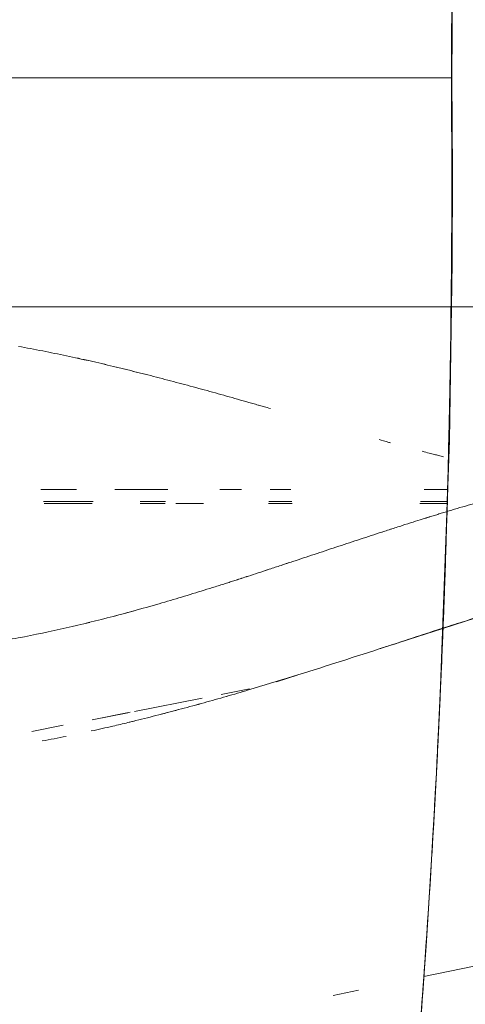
# Model space of a CAD drawing. Header units: millimetres. Extents: x 1110081 to 1268996, y -753649 to 3502.
# Tile 18 of 211: x 1176174 to 1176227, y -737176 to -737057. Entities that reach past the tile are written whole.
import ezdxf

# ---------------------------------------------------------------- set-up
doc = ezdxf.new("R2010")
doc.units = ezdxf.units.MM
doc.layers.add('Imports in Families', color=7, linetype='Continuous', lineweight=5)

# ---------------------------------------------------------------- blocks, each defined once
blk = doc.blocks.new('A315 - 3D HC toalett med cisterne - Standard-12572555-H02-Nivå F-3_5 m_1_ Ny Plan 2 PV200')
at = {"layer": 'Imports in Families'}
for p, q in [((233.2, 271.81), (230.43, 285.01)), ((189.14, 280.78), (191.28, 274.11)), ((125, 268.4), (125, 275.13)), ((152.6, 270.42), (152.6, 275.08)), ((174.55, 274.67), (174.55, 271.85)), ((176.01, 271.42), (176.01, 274.63)), ((176.25, 271.35), (176.25, 274.62)), ((191.28, 274.1), (192.94, 268.95)), ((125, 258.48), (125, 267.54)), ((152.6, 265.15), (152.6, 267.64)), ((235.49, 260.89), (234.85, 263.97)), ((125, 245.3), (125, 256.41)), ((196.91, 256.59), (197.71, 254.1)), ((174.55, 255.82), (174.55, 253.34)), ((176.01, 253.16), (176.01, 255.95)), ((176.25, 253.13), (176.25, 255.97)), ((198.57, 250.85), (199.24, 247.42)), ((174.55, 249.86), (174.55, 247.29)), ((152.6, 243.79), (152.6, 247.36)), ((176.25, 241.97), (176.25, 245.3)), ((199.69, 245.16), (201.28, 237.02)), ((125, 238.63), (125, 243.58)), ((152.6, 239.21), (152.6, 242.81)), ((174.55, 241.01), (174.55, 237.58)), ((176.01, 237.68), (176.01, 240.74)), ((176.25, 237.7), (176.25, 240.7)), ((201.43, 236.21), (202.28, 231.91)), ((152.6, 232.25), (152.6, 235.64)), ((125, 226), (125, 234.16)), ((176.01, 226.06), (176.01, 232.02)), ((176.25, 226.12), (176.25, 231.91)), ((152.6, 216.17), (152.6, 230.54)), ((174.55, 230.03), (174.55, 225.72)), ((202.95, 228.44), (203.7, 224.65))]:
    blk.add_line(p, q, dxfattribs=at)
at = {"layer": 'Imports in Families', "flags": 128}
for points in [[(125, 275.18), (113.62, 275.26), (102.75, 275.24), (81.34, 274.89), (49.59, 273.73), (45.37, 273.53)], [(125, 275.18), (136.38, 275.26), (147.25, 275.24), (168.66, 274.89), (200.4, 273.73), (204.63, 273.53)]]:
    blk.add_lwpolyline(points, dxfattribs=at)
at = {"layer": 'Imports in Families'}
for points, knots in [([(202.62, 236.22), (202.54, 236.54), (202.24, 237.78), (201.7, 239.93), (200.98, 242.66), (200.24, 245.37), (199.48, 248.06), (198.44, 251.61), (197.09, 256.02), (195.44, 261.25), (193.2, 268.18), (190.38, 276.8), (187.13, 287.2), (184.6, 296.03), (182.9, 302.29), (181.95, 305.88), (181.01, 309.48), (179.39, 315.8), (176.24, 328.53), (172.8, 343.19), (170.22, 354.11), (169.36, 357.73)], [0.2914593, 0.2914593, 0.2914593, 0.2914593, 0.296875, 0.3125, 0.328125, 0.34375, 0.359375, 0.375, 0.40625, 0.4375, 0.46875, 0.53125, 0.59375, 0.65625, 0.6875, 0.703125, 0.71875, 0.75, 0.8125, 0.9375, 1, 1, 1, 1]), ([(-42.09, 266.39), (-38.13, 266.84), (-30.2, 267.71), (-18.31, 268.91), (-6.4, 270.01), (5.52, 271), (17.45, 271.88), (33.36, 272.92), (53.26, 273.96), (85.14, 275.07), (109.06, 275.27), (125, 275.12)], [-1, -1, -1, -1, -0.928571, -0.857143, -0.785714, -0.714286, -0.642857, -0.571429, -0.428571, -0.285714, 0, 0, 0, 0]), ([(125, 275.12), (132.97, 275.19), (144.93, 275.2), (160.88, 274.99), (172.83, 274.74), (184.78, 274.38), (196.73, 273.91), (208.68, 273.34), (224.6, 272.44), (252.44, 270.49), (276.25, 268.2), (292.09, 266.39)], [-1, -1, -1, -1, -0.857143, -0.785714, -0.714286, -0.642857, -0.571429, -0.5, -0.428571, -0.285714, 0, 0, 0, 0]), ([(125, 275.12), (128.49, 275.15), (135.48, 275.19), (145.95, 275.16), (156.41, 275.06), (166.87, 274.87), (177.33, 274.61), (191.27, 274.15), (215.65, 273.06), (250.43, 270.71), (278.21, 267.98), (292.09, 266.39)], [0, 0, 0, 0, 0.0625, 0.125, 0.1875, 0.25, 0.3125, 0.375, 0.5, 0.75, 1, 1, 1, 1]), ([(125, 270.37), (125, 270.67), (125, 271.46), (125, 272.56), (125, 273.41), (125, 273.96), (125, 274.26), (125, 274.46), (125, 274.6), (125, 274.72), (125, 274.83), (125, 274.92), (125, 274.99), (125, 275.03), (125, 275.06), (125, 275.09), (125, 275.11), (125, 275.13), (125, 275.15), (125, 275.16), (125, 275.17)], [0.6109215, 0.6109215, 0.6109215, 0.6109215, 0.6416382, 0.6962457, 0.7508532, 0.778157, 0.8054608, 0.8191126, 0.8327645, 0.8464164, 0.8600683, 0.8737201, 0.887372, 0.894198, 0.9010239, 0.9078498, 0.9146758, 0.9215017, 0.9283276, 0.9385666, 0.9385666, 0.9385666, 0.9385666]), ([(152.6, 271.6), (152.6, 272.05), (152.6, 272.94), (152.6, 274.22), (152.6, 274.98), (152.6, 275.28)], [0.705128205, 0.705128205, 0.705128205, 0.705128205, 0.708333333, 0.711538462, 0.713738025, 0.713738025, 0.713738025, 0.713738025]), ([(178.14, 271.63), (177.94, 272.28), (177.73, 272.92), (177.52, 273.62), (177.4, 274.01), (177.34, 274.22)], [0.5, 0.5, 0.5, 0.5, 0.50892857, 0.51339286, 0.51785714, 0.51785714, 0.51785714, 0.51785714]), ([(125, 268.97), (125, 269.2), (125, 269.61), (125, 270), (125, 270.17)], [0.5665529, 0.5665529, 0.5665529, 0.5665529, 0.58703072, 0.60409556, 0.60409556, 0.60409556, 0.60409556]), ([(125, 268.14), (125, 268.18), (125, 268.38), (125, 268.58), (125, 268.74)], [0.54266212, 0.54266212, 0.54266212, 0.54266212, 0.54607509, 0.55972696, 0.55972696, 0.55972696, 0.55972696]), ([(125, 266.28), (125, 266.33), (125, 266.47), (125, 266.66), (125, 266.84), (125, 266.97), (125, 267.11), (125, 267.24), (125, 267.37), (125, 267.55), (125, 267.76), (125, 267.93), (125, 268.01)], [0.49488055, 0.49488055, 0.49488055, 0.49488055, 0.49829352, 0.50511945, 0.50853242, 0.51194539, 0.51535836, 0.51877133, 0.5221843, 0.52559727, 0.53242321, 0.53924915, 0.53924915, 0.53924915, 0.53924915]), ([(179.8, 266.45), (179.65, 266.89), (179.49, 267.4), (179.32, 267.92), (179.3, 267.98)], [0.482142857, 0.482142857, 0.482142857, 0.482142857, 0.486607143, 0.487186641, 0.487186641, 0.487186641, 0.487186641]), ([(168.57, 266.42), (168.66, 266.75), (168.79, 267.21), (168.93, 267.73), (168.95, 267.8)], [0.639534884, 0.639534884, 0.639534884, 0.639534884, 0.64244186, 0.642871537, 0.642871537, 0.642871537, 0.642871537]), ([(125, 263.87), (125, 263.92), (125, 264.4), (125, 265.07), (125, 265.76), (125, 266.05), (125, 266.14)], [0.44027304, 0.44027304, 0.44027304, 0.44027304, 0.44368601, 0.47098976, 0.48464164, 0.49146758, 0.49146758, 0.49146758, 0.49146758]), ([(125, 261.19), (125, 261.25), (125, 262.11), (125, 262.95), (125, 263.71)], [0.38566553, 0.38566553, 0.38566553, 0.38566553, 0.3890785, 0.43686007, 0.43686007, 0.43686007, 0.43686007]), ([(125, 259.06), (125, 259.12), (125, 259.42), (125, 260.08), (125, 260.67), (125, 261.02)], [0.3447099, 0.3447099, 0.3447099, 0.3447099, 0.34812287, 0.36177474, 0.38225256, 0.38225256, 0.38225256, 0.38225256]), ([(125, 257.06), (125, 257.18), (125, 257.43), (125, 257.73), (125, 257.97), (125, 258.16), (125, 258.34), (125, 258.52), (125, 258.7), (125, 258.82), (125, 258.88)], [0.30716724, 0.30716724, 0.30716724, 0.30716724, 0.31399317, 0.32081911, 0.32423208, 0.32764505, 0.33105802, 0.33447099, 0.33788396, 0.34129693, 0.34129693, 0.34129693, 0.34129693]), ([(125, 255.77), (125, 256.08), (125, 256.45), (125, 256.81), (125, 256.88)], [0.28327645, 0.28327645, 0.28327645, 0.28327645, 0.3003413, 0.30375427, 0.30375427, 0.30375427, 0.30375427]), ([(125, 253.75), (125, 254.24), (125, 254.85), (125, 255.46), (125, 255.59)], [0.24573379, 0.24573379, 0.24573379, 0.24573379, 0.27303754, 0.27986348, 0.27986348, 0.27986348, 0.27986348]), ([(184.33, 252.71), (184.28, 252.88), (184.07, 253.51), (183.76, 254.46), (183.51, 255.2), (183.42, 255.48)], [0.43588724, 0.43588724, 0.43588724, 0.43588724, 0.4375, 0.441964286, 0.444667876, 0.444667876, 0.444667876, 0.444667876]), ([(125, 250.68), (125, 251.21), (125, 251.86), (125, 252.53), (125, 252.65)], [0.18771331, 0.18771331, 0.18771331, 0.18771331, 0.21843003, 0.22525597, 0.22525597, 0.22525597, 0.22525597]), ([(125, 247.64), (125, 247.72), (125, 248.39), (125, 249.19), (125, 249.91), (125, 250.15)], [0.1331058, 0.1331058, 0.1331058, 0.1331058, 0.13651877, 0.16382253, 0.1774744, 0.1774744, 0.1774744, 0.1774744]), ([(125, 236.74), (125, 239.1), (125, 242.81), (125, 245.68), (125, 246.94), (125, 247.41)], [0.05460751, 0.05460751, 0.05460751, 0.05460751, 0.08191126, 0.10921502, 0.12969283, 0.12969283, 0.12969283, 0.12969283]), ([(152.6, 239.99), (152.6, 240.9), (152.6, 242.26), (152.6, 243.61), (152.6, 244.06)], [0.51282051, 0.51282051, 0.51282051, 0.51282051, 0.53846154, 0.55128205, 0.55128205, 0.55128205, 0.55128205]), ([(125, 217.65), (125, 221.4), (125, 228.37), (125, 233.96), (125, 236.22)], [0, 0, 0, 0, 0.02730375, 0.05263711, 0.05263711, 0.05263711, 0.05263711]), ([(208.34, 213.19), (214.81, 214.39), (223.86, 216.15), (234.44, 218.43), (241.56, 220.15), (247.81, 221.85), (252.28, 223.27), (255.39, 224.4), (258.14, 225.55), (260.43, 226.69), (262.31, 227.82), (263.53, 228.66), (264.57, 229.49), (265.29, 230.18), (265.79, 230.73), (266.14, 231.14), (266.46, 231.55), (266.71, 231.88), (266.89, 232.15), (267.03, 232.35), (267.13, 232.51), (267.21, 232.64), (267.27, 232.74)], [0, 0, 0, 0, 0.0909091, 0.1363636, 0.1818182, 0.2272727, 0.2727273, 0.2954545, 0.3181818, 0.3636364, 0.3863636, 0.4090909, 0.4318182, 0.4545455, 0.4659091, 0.4772727, 0.4886364, 0.5, 0.5056818, 0.5113636, 0.5170455, 0.5227273, 0.5227273, 0.5227273, 0.5227273])]:
    blk.add_open_spline(points, degree=3, knots=knots, dxfattribs=at)
for points in [[(191.23, 274.22), (190.95, 275.08), (190.67, 275.94), (190.4, 276.81)], [(-42.09, 266.39), (-14.33, 269.56), (41.28, 274.17), (97.06, 275.38), (125, 275.12)], [(125, 275.12), (97.06, 275.37), (41.28, 274.18), (-14.33, 269.56), (-42.09, 266.39)], [(114.53, 275.17), (118.02, 275.17), (121.51, 275.15), (125, 275.12)], [(292.09, 266.39), (264.33, 269.56), (208.72, 274.18), (152.94, 275.37), (125, 275.12)], [(125, 275.17), (125, 275.16), (125, 275.14), (125, 275.12)], [(125, 275.12), (128.49, 275.15), (131.98, 275.17), (135.47, 275.17)], [(136.72, 275.18), (139.79, 275.18), (142.87, 275.17), (145.94, 275.15)], [(147, 275.14), (163.1, 275.03), (179.2, 274.64), (195.28, 273.95)], [(169.97, 271.6), (170.06, 271.94), (170.19, 272.46), (170.35, 273.08), (170.48, 273.6), (170.58, 273.99), (170.63, 274.19)], [(192.07, 271.63), (191.8, 272.45), (191.54, 273.28), (191.27, 274.1)], [(195.28, 273.95), (196.26, 273.91), (197.25, 273.87), (198.23, 273.83)], [(198.23, 273.83), (201.15, 273.7), (204.07, 273.56), (206.98, 273.41)], [(208.68, 273.32), (212.01, 273.15), (215.35, 272.96), (218.68, 272.76)], [(219.12, 272.73), (222.6, 272.53), (226.08, 272.3), (229.56, 272.07)], [(192.91, 269.04), (192.63, 269.9), (192.35, 270.76), (192.07, 271.63)], [(230.37, 272.01), (233.58, 271.79), (236.79, 271.56), (239.99, 271.32)], [(125, 270.17), (125, 270.24), (125, 270.3), (125, 270.37)], [(193.28, 267.91), (193.16, 268.29), (193.04, 268.66), (192.91, 269.04)], [(125, 268.86), (125, 268.9), (125, 268.93), (125, 268.97)], [(125, 268.74), (125, 268.78), (125, 268.82), (125, 268.86)], [(125, 268.01), (125, 268.05), (125, 268.1), (125, 268.14)], [(193.76, 266.45), (193.6, 266.93), (193.44, 267.42), (193.28, 267.91)], [(152.6, 266.41), (152.6, 266.79), (152.6, 267.23), (152.6, 267.72)], [(125, 266.14), (125, 266.19), (125, 266.24), (125, 266.28)], [(125, 263.71), (125, 263.76), (125, 263.81), (125, 263.87)], [(125, 261.02), (125, 261.07), (125, 261.13), (125, 261.19)], [(125, 258.88), (125, 258.94), (125, 259), (125, 259.06)], [(125, 256.88), (125, 256.94), (125, 257), (125, 257.06)], [(125, 255.59), (125, 255.65), (125, 255.71), (125, 255.77)], [(125, 253.38), (125, 253.5), (125, 253.62), (125, 253.75)], [(125, 252.83), (125, 253.01), (125, 253.2), (125, 253.38)], [(125, 252.65), (125, 252.71), (125, 252.77), (125, 252.83)], [(164.46, 252.06), (164.51, 252.26), (164.62, 252.62), (164.74, 253.05), (164.83, 253.38)], [(164.08, 250.74), (164.14, 250.96), (164.26, 251.39), (164.4, 251.85), (164.46, 252.06)], [(125, 250.15), (125, 250.32), (125, 250.5), (125, 250.68)], [(152.6, 248.08), (152.6, 248.3), (152.6, 248.74), (152.6, 249.44), (152.6, 249.97), (152.6, 250.41), (152.6, 250.74)], [(163.7, 249.41), (163.83, 249.85), (163.95, 250.3), (164.08, 250.74)], [(199.48, 248.05), (199.22, 248.95), (198.96, 249.84), (198.69, 250.72)], [(162.58, 245.4), (162.7, 245.85), (162.95, 246.74), (163.32, 248.08), (163.57, 248.97), (163.7, 249.41)], [(152.6, 246.75), (152.6, 247.19), (152.6, 247.64), (152.6, 248.08)], [(125, 247.41), (125, 247.49), (125, 247.57), (125, 247.64)], [(152.6, 245.41), (152.6, 245.85), (152.6, 246.3), (152.6, 246.75)], [(152.6, 244.06), (152.6, 244.51), (152.6, 244.96), (152.6, 245.41)], [(162.21, 244.06), (162.34, 244.5), (162.46, 244.95), (162.58, 245.4)], [(200.98, 242.66), (200.74, 243.56), (200.49, 244.47), (200.24, 245.37)], [(161.85, 242.7), (161.97, 243.15), (162.09, 243.61), (162.21, 244.06)], [(161.49, 241.35), (161.61, 241.8), (161.73, 242.25), (161.85, 242.7)], [(201.7, 239.93), (201.49, 240.73), (201.28, 241.54), (201.06, 242.34)], [(161.13, 239.98), (161.25, 240.44), (161.37, 240.89), (161.49, 241.35)], [(152.6, 238.62), (152.6, 239.08), (152.6, 239.53), (152.6, 239.99)], [(160.78, 238.61), (160.89, 239.07), (161.01, 239.53), (161.13, 239.98)], [(152.6, 237.24), (152.6, 237.7), (152.6, 238.16), (152.6, 238.62)], [(159.75, 234.46), (160.09, 235.86), (160.43, 237.24), (160.78, 238.61)], [(152.6, 235.86), (152.6, 236.32), (152.6, 236.78), (152.6, 237.24)], [(189.85, 234.42), (189.6, 235.35), (189.35, 236.28), (189.1, 237.2)], [(202.59, 236.36), (202.52, 236.63), (202.45, 236.9), (202.39, 237.18)], [(125, 236.22), (125, 236.39), (125, 236.57), (125, 236.74)], [(152.6, 234.47), (152.6, 234.93), (152.6, 235.4), (152.6, 235.86)], [(203.05, 234.4), (202.91, 235.01), (202.77, 235.61), (202.62, 236.22)], [(152.6, 231.66), (152.6, 232.6), (152.6, 233.54), (152.6, 234.47)], [(158.48, 228.83), (158.88, 230.73), (159.31, 232.61), (159.75, 234.46)], [(203.63, 231.81), (203.44, 232.68), (203.25, 233.54), (203.05, 234.4)], [(152.6, 230.25), (152.6, 230.72), (152.6, 231.19), (152.6, 231.66)], [(191.23, 228.78), (191.01, 229.73), (190.79, 230.68), (190.56, 231.62)], [(152.6, 228.82), (152.6, 229.3), (152.6, 229.78), (152.6, 230.25)], [(152.6, 227.39), (152.6, 227.87), (152.6, 228.35), (152.6, 228.82)], [(158.18, 227.4), (158.28, 227.87), (158.38, 228.35), (158.48, 228.83)], [(191.85, 225.92), (191.65, 226.88), (191.44, 227.83), (191.23, 228.78)], [(204.84, 225.91), (204.66, 226.86), (204.47, 227.82), (204.28, 228.77)], [(152.6, 225.95), (152.6, 226.43), (152.6, 226.91), (152.6, 227.39)], [(157.89, 225.96), (157.98, 226.44), (158.08, 226.92), (158.18, 227.4)], [(152.6, 224.5), (152.6, 224.98), (152.6, 225.47), (152.6, 225.95)], [(157.34, 223.05), (157.51, 224.02), (157.7, 224.99), (157.89, 225.96)], [(152.6, 221.57), (152.6, 222.55), (152.6, 223.53), (152.6, 224.5)]]:
    blk.add_open_spline(points, degree=3, dxfattribs=at)
blk = doc.blocks.new('br001-h02-a-200-2-0001_Z02_dwg_A315 - 3D HC toalett med cisterne - Standard-12572555-H02-Nivå F-3_5m-1921415-MA-20-0001 GA Level 02 -Rearrange - option 3D')
at = {"layer": 'Imports in Families'}
for p, q in [((233.2, 271.81), (230.43, 285.01)), ((125, 268.4), (125, 275.13)), ((152.6, 270.42), (152.6, 275.08)), ((174.55, 274.67), (174.55, 271.85)), ((176.01, 271.42), (176.01, 274.63)), ((176.25, 271.35), (176.25, 274.62)), ((125, 258.48), (125, 267.54)), ((152.6, 265.15), (152.6, 267.64)), ((235.49, 260.89), (234.85, 263.97)), ((125, 250.87), (125, 256.41)), ((196.91, 256.59), (197.71, 254.1)), ((174.55, 255.82), (174.55, 253.34)), ((176.01, 253.16), (176.01, 255.95)), ((176.25, 253.13), (176.25, 255.97)), ((125, 245.3), (125, 249.23)), ((152.6, 243.79), (152.6, 247.36)), ((176.25, 241.97), (176.25, 245.3)), ((199.69, 245.16), (201.28, 237.02)), ((125, 238.63), (125, 243.58)), ((152.6, 239.21), (152.6, 242.81)), ((174.55, 241.01), (174.55, 234.64)), ((176.01, 237.68), (176.01, 240.74)), ((176.25, 237.7), (176.25, 240.7)), ((125, 226), (125, 237.72)), ((201.38, 236.49), (202.28, 231.91)), ((152.6, 232.25), (152.6, 235.64)), ((176.01, 226.06), (176.01, 232.02)), ((176.25, 226.12), (176.25, 231.91)), ((174.55, 230.03), (174.55, 225.72)), ((202.95, 228.44), (203.7, 224.65))]:
    blk.add_line(p, q, dxfattribs=at)
at = {"layer": 'Imports in Families', "flags": 128}
for points in [[(189.14, 280.78), (191.28, 274.1), (192.94, 268.95)], [(204.63, 273.53), (200.4, 273.73), (168.66, 274.89), (147.25, 275.24), (136.38, 275.26), (125, 275.18), (113.62, 275.26), (102.75, 275.24), (81.34, 274.89), (49.59, 273.73), (45.37, 273.53)], [(152.6, 204.93), (152.6, 216.03), (152.6, 230.54)]]:
    blk.add_lwpolyline(points, dxfattribs=at)
at = {"layer": 'Imports in Families'}
for points, knots in [([(152.6, 204.89), (152.6, 209.05), (152.6, 217.2), (152.6, 226.97), (152.6, 233.55), (152.6, 237.25), (152.6, 239.99), (152.6, 242.26), (152.6, 244.06), (152.6, 245.41), (152.6, 246.75), (152.6, 247.86), (152.6, 248.74), (152.6, 249.44), (152.6, 249.97), (152.6, 250.62), (152.6, 251.96), (152.6, 253.41), (152.6, 254.68), (152.6, 256.44), (152.6, 258.18), (152.6, 259.92), (152.6, 261.22), (152.6, 262.31), (152.6, 263.17), (152.6, 263.83), (152.6, 264.42), (152.6, 265.12), (152.6, 266.2), (152.6, 268.35), (152.6, 270.25), (152.6, 271.6), (152.6, 272.94), (152.6, 274.85), (152.6, 277), (152.6, 278.09), (152.6, 278.79), (152.6, 279.38), (152.6, 280.05), (152.6, 280.91), (152.6, 282), (152.6, 283.31), (152.6, 285.05), (152.6, 287.24), (152.6, 289.87), (152.6, 292.51), (152.6, 295.17), (152.6, 298.5), (152.6, 301.74), (152.6, 304.88), (152.6, 307.24), (152.6, 309.6), (152.6, 311.58), (152.6, 313.16), (152.6, 314.35), (152.6, 315.34), (152.6, 316.13), (152.6, 316.94), (152.6, 317.75), (152.6, 318.82), (152.6, 320.85), (152.6, 323.06), (152.6, 324.75), (152.6, 326.32), (152.6, 327.92), (152.6, 329.51), (152.6, 331.14), (152.6, 332.37), (152.6, 333.86), (152.6, 335.26), (152.6, 337.2), (152.6, 340.61), (152.6, 344.41), (152.6, 347.15), (152.6, 349.08), (152.6, 350.41), (152.6, 351.74), (152.6, 353.36), (152.6, 355.34), (152.6, 356.93), (152.6, 357.73)], [0.2051282, 0.2051282, 0.2051282, 0.2051282, 0.3076923, 0.4102564, 0.4615385, 0.4871795, 0.5128205, 0.5384615, 0.5512821, 0.5641026, 0.5769231, 0.5897436, 0.5961538, 0.6025641, 0.6089744, 0.6153846, 0.6217949, 0.6282051, 0.6346154, 0.6410256, 0.6538462, 0.6602564, 0.6666667, 0.6730769, 0.6762821, 0.6794872, 0.6826923, 0.6858974, 0.6923077, 0.6987179, 0.7019231, 0.7051282, 0.7083333, 0.7115385, 0.7179487, 0.724359, 0.7275641, 0.7307692, 0.7339744, 0.7371795, 0.7435897, 0.75, 0.7564103, 0.7692308, 0.7820513, 0.7948718, 0.8076923, 0.8205128, 0.8429487, 0.8541667, 0.8653846, 0.8766026, 0.8878205, 0.8934295, 0.8990385, 0.9046474, 0.9074519, 0.9102564, 0.9158654, 0.9214744, 0.9270833, 0.9326923, 0.9354968, 0.9383013, 0.9439103, 0.9467147, 0.9495192, 0.9551282, 0.9579327, 0.9607372, 0.9635417, 0.9663462, 0.9719551, 0.9747596, 0.9775641, 0.9831731, 0.9859776, 0.9887821, 0.994391, 1, 1, 1, 1]), ([(195.12, 205.05), (194.89, 207.11), (194.4, 211.19), (193.64, 216.18), (192.95, 220.11), (192.26, 224.01), (191.25, 228.8), (189.87, 234.44), (188.6, 239.05), (187.52, 242.68), (186.83, 244.93), (186.34, 246.51), (186.06, 247.39), (185.84, 248.08), (185.65, 248.68), (185.42, 249.4), (185.06, 250.51), (184.33, 252.72), (183.7, 254.65), (183.09, 256.48), (182.38, 258.63), (181.51, 261.25), (180.79, 263.41), (180.22, 265.15), (179.8, 266.43), (179.36, 267.79), (178.75, 269.69), (178.07, 271.84), (177.73, 272.92), (177.52, 273.62), (177.34, 274.2), (177.14, 274.87), (176.88, 275.73), (176.56, 276.81), (176.19, 278.1), (175.7, 279.83), (175.1, 282), (174.43, 284.61), (173.59, 288.1), (172.29, 294.26), (171.13, 301.38), (170.36, 307.67), (169.99, 311.28), (169.74, 313.99), (169.53, 316.71), (169.34, 319.44), (169.19, 322.17), (169.07, 324.9), (168.99, 327.19), (168.94, 329.01), (168.91, 330.38), (168.89, 331.53), (168.87, 332.43), (168.86, 333.14), (168.86, 333.75), (168.85, 334.49), (168.84, 335.64), (168.84, 337.92), (168.85, 339.92), (168.86, 341.36), (168.88, 342.71), (168.91, 344.54), (168.96, 346.82), (169.04, 349.56), (169.16, 353.2), (169.27, 355.92), (169.36, 357.73)], [0.1428571, 0.1428571, 0.1428571, 0.1428571, 0.1785714, 0.2142857, 0.2321429, 0.25, 0.2857143, 0.3214286, 0.3571429, 0.375, 0.3928571, 0.4017857, 0.40625, 0.4107143, 0.4151786, 0.4196429, 0.4285714, 0.4375, 0.4419643, 0.4464286, 0.4553571, 0.4642857, 0.4732143, 0.4776786, 0.4821429, 0.4866071, 0.4910714, 0.5, 0.5089286, 0.5133929, 0.5178571, 0.5223214, 0.5267857, 0.5357143, 0.5446429, 0.5535714, 0.5714286, 0.5892857, 0.6071429, 0.6428571, 0.7142857, 0.75, 0.7678571, 0.7857143, 0.8035714, 0.8214286, 0.8392857, 0.8571429, 0.875, 0.8839286, 0.8928571, 0.9017857, 0.90625, 0.9107143, 0.9151786, 0.9196429, 0.9285714, 0.9375, 0.9419643, 0.9464286, 0.9508929, 0.9553571, 0.9642857, 0.9732143, 0.9821429, 1, 1, 1, 1]), ([(191.23, 274.22), (190.95, 275.08), (190.12, 277.67), (189.3, 280.27), (188.76, 282)], [0.515625, 0.515625, 0.515625, 0.515625, 0.53125, 0.5625, 0.5625, 0.5625, 0.5625]), ([(-42.09, 266.39), (-38.13, 266.84), (-30.2, 267.71), (-18.31, 268.91), (-6.4, 270.01), (5.52, 271), (17.45, 271.88), (33.36, 272.92), (53.26, 273.96), (85.14, 275.07), (109.06, 275.27), (125, 275.12)], [-1, -1, -1, -1, -0.928571, -0.857143, -0.785714, -0.714286, -0.642857, -0.571429, -0.428571, -0.285714, 0, 0, 0, 0]), ([(125, 275.12), (132.97, 275.19), (144.93, 275.2), (160.88, 274.99), (172.83, 274.74), (184.78, 274.38), (196.73, 273.91), (208.68, 273.34), (224.6, 272.44), (252.44, 270.49), (276.25, 268.2), (292.09, 266.39)], [-1, -1, -1, -1, -0.857143, -0.785714, -0.714286, -0.642857, -0.571429, -0.5, -0.428571, -0.285714, 0, 0, 0, 0]), ([(125, 275.12), (128.49, 275.15), (135.48, 275.19), (145.95, 275.16), (156.41, 275.06), (166.87, 274.87), (177.33, 274.61), (191.27, 274.15), (215.65, 273.06), (250.43, 270.71), (278.21, 267.98), (292.09, 266.39)], [0, 0, 0, 0, 0.0625, 0.125, 0.1875, 0.25, 0.3125, 0.375, 0.5, 0.75, 1, 1, 1, 1]), ([(125, 270.37), (125, 270.67), (125, 271.46), (125, 272.56), (125, 273.41), (125, 273.96), (125, 274.26), (125, 274.46), (125, 274.6), (125, 274.72), (125, 274.83), (125, 274.92), (125, 274.99), (125, 275.03), (125, 275.06), (125, 275.09), (125, 275.11), (125, 275.13), (125, 275.15), (125, 275.16), (125, 275.17)], [0.6109215, 0.6109215, 0.6109215, 0.6109215, 0.6416382, 0.6962457, 0.7508532, 0.778157, 0.8054608, 0.8191126, 0.8327645, 0.8464164, 0.8600683, 0.8737201, 0.887372, 0.894198, 0.9010239, 0.9078498, 0.9146758, 0.9215017, 0.9283276, 0.9385666, 0.9385666, 0.9385666, 0.9385666]), ([(152.6, 271.6), (152.6, 272.05), (152.6, 272.94), (152.6, 274.22), (152.6, 274.98), (152.6, 275.28)], [0.705128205, 0.705128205, 0.705128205, 0.705128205, 0.708333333, 0.711538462, 0.713738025, 0.713738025, 0.713738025, 0.713738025]), ([(178.14, 271.63), (177.94, 272.28), (177.73, 272.92), (177.52, 273.62), (177.4, 274.01), (177.34, 274.22)], [0.5, 0.5, 0.5, 0.5, 0.50892857, 0.51339286, 0.51785714, 0.51785714, 0.51785714, 0.51785714]), ([(125, 268.97), (125, 269.2), (125, 269.61), (125, 270), (125, 270.17)], [0.5665529, 0.5665529, 0.5665529, 0.5665529, 0.58703072, 0.60409556, 0.60409556, 0.60409556, 0.60409556]), ([(125, 268.14), (125, 268.18), (125, 268.38), (125, 268.58), (125, 268.74)], [0.54266212, 0.54266212, 0.54266212, 0.54266212, 0.54607509, 0.55972696, 0.55972696, 0.55972696, 0.55972696]), ([(125, 266.28), (125, 266.33), (125, 266.47), (125, 266.66), (125, 266.84), (125, 266.97), (125, 267.11), (125, 267.24), (125, 267.37), (125, 267.55), (125, 267.76), (125, 267.93), (125, 268.01)], [0.49488055, 0.49488055, 0.49488055, 0.49488055, 0.49829352, 0.50511945, 0.50853242, 0.51194539, 0.51535836, 0.51877133, 0.5221843, 0.52559727, 0.53242321, 0.53924915, 0.53924915, 0.53924915, 0.53924915]), ([(125, 263.87), (125, 263.92), (125, 264.4), (125, 265.07), (125, 265.76), (125, 266.05), (125, 266.14)], [0.44027304, 0.44027304, 0.44027304, 0.44027304, 0.44368601, 0.47098976, 0.48464164, 0.49146758, 0.49146758, 0.49146758, 0.49146758]), ([(125, 261.19), (125, 261.25), (125, 262.11), (125, 262.95), (125, 263.71)], [0.38566553, 0.38566553, 0.38566553, 0.38566553, 0.3890785, 0.43686007, 0.43686007, 0.43686007, 0.43686007]), ([(125, 259.06), (125, 259.12), (125, 259.42), (125, 260.08), (125, 260.67), (125, 261.02)], [0.3447099, 0.3447099, 0.3447099, 0.3447099, 0.34812287, 0.36177474, 0.38225256, 0.38225256, 0.38225256, 0.38225256]), ([(125, 257.06), (125, 257.18), (125, 257.43), (125, 257.73), (125, 257.97), (125, 258.16), (125, 258.34), (125, 258.52), (125, 258.7), (125, 258.82), (125, 258.88)], [0.30716724, 0.30716724, 0.30716724, 0.30716724, 0.31399317, 0.32081911, 0.32423208, 0.32764505, 0.33105802, 0.33447099, 0.33788396, 0.34129693, 0.34129693, 0.34129693, 0.34129693]), ([(125, 255.77), (125, 256.08), (125, 256.45), (125, 256.81), (125, 256.88)], [0.28327645, 0.28327645, 0.28327645, 0.28327645, 0.3003413, 0.30375427, 0.30375427, 0.30375427, 0.30375427]), ([(125, 253.75), (125, 254.24), (125, 254.85), (125, 255.46), (125, 255.59)], [0.24573379, 0.24573379, 0.24573379, 0.24573379, 0.27303754, 0.27986348, 0.27986348, 0.27986348, 0.27986348]), ([(184.33, 252.71), (184.28, 252.88), (184.07, 253.51), (183.76, 254.46), (183.51, 255.2), (183.42, 255.48)], [0.43588724, 0.43588724, 0.43588724, 0.43588724, 0.4375, 0.441964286, 0.444667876, 0.444667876, 0.444667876, 0.444667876]), ([(125, 250.68), (125, 251.21), (125, 251.86), (125, 252.53), (125, 252.65)], [0.18771331, 0.18771331, 0.18771331, 0.18771331, 0.21843003, 0.22525597, 0.22525597, 0.22525597, 0.22525597]), ([(125, 247.64), (125, 247.72), (125, 248.39), (125, 249.19), (125, 249.91), (125, 250.15)], [0.1331058, 0.1331058, 0.1331058, 0.1331058, 0.13651877, 0.16382253, 0.1774744, 0.1774744, 0.1774744, 0.1774744]), ([(125, 217.65), (125, 221.4), (125, 228.63), (125, 237.25), (125, 242.81), (125, 245.68), (125, 246.94), (125, 247.41)], [0, 0, 0, 0, 0.0273038, 0.0546075, 0.0819113, 0.109215, 0.1296928, 0.1296928, 0.1296928, 0.1296928]), ([(152.6, 239.99), (152.6, 240.9), (152.6, 242.26), (152.6, 243.61), (152.6, 244.06)], [0.51282051, 0.51282051, 0.51282051, 0.51282051, 0.53846154, 0.55128205, 0.55128205, 0.55128205, 0.55128205]), ([(152.6, 231.66), (152.6, 232.6), (152.6, 234.01), (152.6, 235.4), (152.6, 235.86)], [0.43589744, 0.43589744, 0.43589744, 0.43589744, 0.46153846, 0.47435897, 0.47435897, 0.47435897, 0.47435897]), ([(208.34, 213.19), (214.81, 214.39), (223.86, 216.15), (234.44, 218.43), (241.56, 220.15), (247.81, 221.85), (252.28, 223.27), (255.39, 224.4), (258.14, 225.55), (260.43, 226.69), (262.31, 227.82), (263.53, 228.66), (264.57, 229.49), (265.29, 230.18), (265.79, 230.73), (266.14, 231.14), (266.46, 231.55), (266.71, 231.88), (266.89, 232.15), (267.03, 232.35), (267.13, 232.51), (267.21, 232.64), (267.27, 232.74)], [0, 0, 0, 0, 0.0909091, 0.1363636, 0.1818182, 0.2272727, 0.2727273, 0.2954545, 0.3181818, 0.3636364, 0.3863636, 0.4090909, 0.4318182, 0.4545455, 0.4659091, 0.4772727, 0.4886364, 0.5, 0.5056818, 0.5113636, 0.5170455, 0.5227273, 0.5227273, 0.5227273, 0.5227273]), ([(152.6, 225.95), (152.6, 226.91), (152.6, 228.35), (152.6, 229.78), (152.6, 230.25)], [0.38461538, 0.38461538, 0.38461538, 0.38461538, 0.41025641, 0.42307692, 0.42307692, 0.42307692, 0.42307692])]:
    blk.add_open_spline(points, degree=3, knots=knots, dxfattribs=at)
for points in [[(-42.09, 266.39), (-14.33, 269.56), (41.28, 274.17), (97.06, 275.38), (125, 275.12)], [(125, 275.12), (97.06, 275.37), (41.28, 274.18), (-14.33, 269.56), (-42.09, 266.39)], [(114.53, 275.17), (118.02, 275.17), (121.51, 275.15), (125, 275.12)], [(292.09, 266.39), (264.33, 269.56), (208.72, 274.18), (152.94, 275.37), (125, 275.12)], [(125, 275.17), (125, 275.16), (125, 275.14), (125, 275.12)], [(125, 275.12), (128.49, 275.15), (131.98, 275.17), (135.47, 275.17)], [(136.72, 275.18), (139.79, 275.18), (142.87, 275.17), (145.94, 275.15)], [(145.94, 275.15), (146.77, 275.15), (147.6, 275.14), (148.43, 275.13)], [(148.43, 275.13), (158.07, 275.06), (167.7, 274.88), (177.33, 274.6)], [(169.97, 271.6), (170.06, 271.94), (170.19, 272.46), (170.35, 273.08), (170.48, 273.6), (170.58, 273.99), (170.63, 274.19)], [(178.12, 274.57), (183.84, 274.4), (189.56, 274.2), (195.28, 273.95)], [(192.91, 269.04), (192.36, 270.73), (191.81, 272.41), (191.27, 274.1)], [(195.28, 273.95), (196.26, 273.91), (197.25, 273.87), (198.23, 273.83)], [(198.23, 273.83), (201.15, 273.7), (204.07, 273.56), (206.98, 273.41)], [(208.68, 273.32), (212.01, 273.15), (215.35, 272.96), (218.68, 272.76)], [(219.12, 272.73), (222.6, 272.53), (226.08, 272.3), (229.56, 272.07)], [(230.37, 272.01), (233.58, 271.79), (236.79, 271.56), (239.99, 271.32)], [(125, 270.17), (125, 270.24), (125, 270.3), (125, 270.37)], [(125, 268.86), (125, 268.9), (125, 268.93), (125, 268.97)], [(125, 268.74), (125, 268.78), (125, 268.82), (125, 268.86)], [(125, 268.01), (125, 268.05), (125, 268.1), (125, 268.14)], [(125, 266.14), (125, 266.19), (125, 266.24), (125, 266.28)], [(125, 263.71), (125, 263.76), (125, 263.81), (125, 263.87)], [(125, 261.02), (125, 261.07), (125, 261.13), (125, 261.19)], [(125, 258.88), (125, 258.94), (125, 259), (125, 259.06)], [(125, 256.88), (125, 256.94), (125, 257), (125, 257.06)], [(125, 255.59), (125, 255.65), (125, 255.71), (125, 255.77)], [(125, 253.38), (125, 253.5), (125, 253.62), (125, 253.75)], [(125, 252.83), (125, 253.01), (125, 253.2), (125, 253.38)], [(125, 252.65), (125, 252.71), (125, 252.77), (125, 252.83)], [(164.08, 250.74), (164.14, 250.96), (164.26, 251.39), (164.46, 252.09), (164.62, 252.62), (164.74, 253.05), (164.83, 253.38)], [(125, 250.15), (125, 250.32), (125, 250.5), (125, 250.68)], [(152.6, 248.08), (152.6, 248.3), (152.6, 248.74), (152.6, 249.44), (152.6, 249.97), (152.6, 250.41), (152.6, 250.74)], [(163.7, 249.41), (163.83, 249.85), (163.95, 250.3), (164.08, 250.74)], [(185.47, 249.23), (185.34, 249.62), (185.2, 250.07), (184.98, 250.73)], [(199.48, 248.05), (199.22, 248.95), (198.96, 249.84), (198.69, 250.72)], [(162.58, 245.4), (162.7, 245.85), (162.95, 246.74), (163.32, 248.08), (163.57, 248.97), (163.7, 249.41)], [(185.84, 248.07), (185.78, 248.28), (185.65, 248.68), (185.53, 249.04), (185.47, 249.23)], [(152.6, 246.75), (152.6, 247.19), (152.6, 247.64), (152.6, 248.08)], [(125, 247.41), (125, 247.49), (125, 247.57), (125, 247.64)], [(152.6, 245.41), (152.6, 245.85), (152.6, 246.3), (152.6, 246.75)], [(152.6, 244.06), (152.6, 244.51), (152.6, 244.96), (152.6, 245.41)], [(162.21, 244.06), (162.34, 244.5), (162.46, 244.95), (162.58, 245.4)], [(200.98, 242.66), (200.74, 243.56), (200.49, 244.47), (200.24, 245.37)], [(161.85, 242.7), (161.97, 243.15), (162.09, 243.61), (162.21, 244.06)], [(161.49, 241.35), (161.61, 241.8), (161.73, 242.25), (161.85, 242.7)], [(201.7, 239.93), (201.49, 240.73), (201.28, 241.54), (201.06, 242.34)], [(161.13, 239.98), (161.25, 240.44), (161.37, 240.89), (161.49, 241.35)], [(152.6, 237.24), (152.6, 238.16), (152.6, 239.08), (152.6, 239.99)], [(160.78, 238.61), (160.89, 239.07), (161.01, 239.53), (161.13, 239.98)], [(160.43, 237.24), (160.55, 237.7), (160.66, 238.16), (160.78, 238.61)], [(152.6, 235.86), (152.6, 236.32), (152.6, 236.78), (152.6, 237.24)], [(160.09, 235.85), (160.2, 236.32), (160.32, 236.78), (160.43, 237.24)], [(189.85, 234.42), (189.6, 235.35), (189.35, 236.28), (189.1, 237.2)], [(159.75, 234.46), (159.86, 234.93), (159.98, 235.39), (160.09, 235.85)], [(159.42, 233.07), (159.53, 233.53), (159.64, 234), (159.75, 234.46)], [(203.63, 231.81), (203.44, 232.68), (203.25, 233.54), (203.05, 234.4)], [(159.1, 231.66), (159.21, 232.13), (159.31, 232.6), (159.42, 233.07)], [(152.6, 230.25), (152.6, 230.72), (152.6, 231.19), (152.6, 231.66)], [(158.78, 230.25), (158.89, 230.72), (158.99, 231.19), (159.1, 231.66)], [(191.23, 228.78), (191.01, 229.73), (190.79, 230.68), (190.56, 231.62)], [(158.48, 228.83), (158.58, 229.3), (158.68, 229.78), (158.78, 230.25)], [(158.18, 227.4), (158.28, 227.87), (158.38, 228.35), (158.48, 228.83)], [(191.85, 225.92), (191.65, 226.88), (191.44, 227.83), (191.23, 228.78)], [(204.84, 225.91), (204.66, 226.86), (204.47, 227.82), (204.28, 228.77)], [(157.89, 225.96), (157.98, 226.44), (158.08, 226.92), (158.18, 227.4)], [(152.6, 224.5), (152.6, 224.98), (152.6, 225.47), (152.6, 225.95)], [(157.34, 223.05), (157.51, 224.02), (157.7, 224.99), (157.89, 225.96)], [(152.6, 223.04), (152.6, 223.53), (152.6, 224.01), (152.6, 224.5)]]:
    blk.add_open_spline(points, degree=3, dxfattribs=at)

msp = doc.modelspace()

# ---------------------------------------------------------------- block references
at = {"rotation": 270}
msp.add_blockref('br001-h02-a-200-2-0001_Z02_dwg_A315 - 3D HC toalett med cisterne - Standard-12572555-H02-Nivå F-3_5m-1921415-MA-20-0001 GA Level 02 -Rearrange - option 3D', (1175950.6, -736939.38), dxfattribs=at)
at = {"layer": 'Imports in Families', "rotation": 270.0000000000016}
msp.add_blockref('A315 - 3D HC toalett med cisterne - Standard-12572555-H02-Nivå F-3_5 m_1_ Ny Plan 2 PV200', (1175950.6, -736939.38), dxfattribs=at)

doc.saveas('drawing.dxf')
